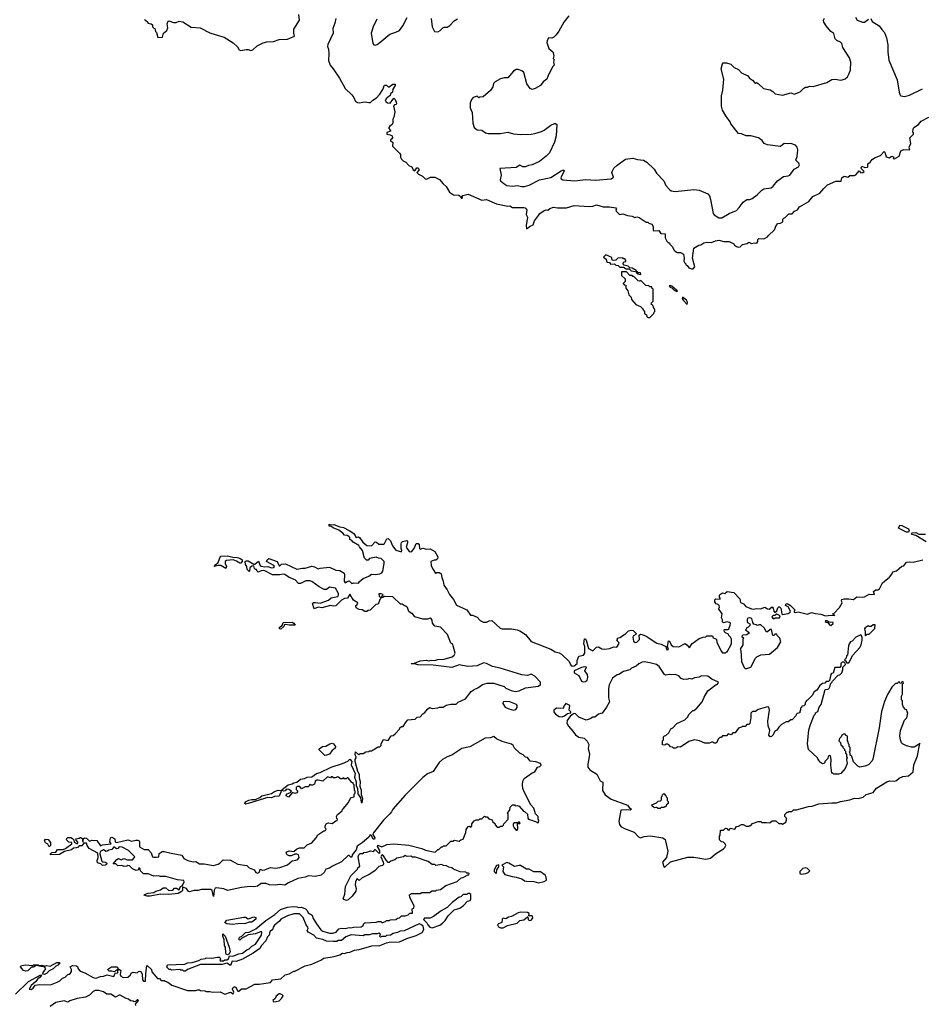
# Model space of a CAD drawing. Extents: x 2528705 to 2678277, y 911730 to 1023331.
# Tile 128 of 241: x 2576459 to 2586122, y 994913 to 1005461. Entities that reach past the tile are written whole.
import ezdxf

# ---------------------------------------------------------------- set-up
doc = ezdxf.new("R2010")
doc.units = 0

msp = doc.modelspace()

# ---------------------------------------------------------------- linework, layer by layer
at = {"layer": '0CON20XD'}
for points in [[(2577795, 1005462), (2577807, 1005457), (2577830, 1005435), (2577830, 1005425), (2577867, 1005417), (2577880, 1005405), (2577880, 1005385), (2577895, 1005370), (2577907, 1005367), (2577912, 1005335), (2577922, 1005322), (2577938, 1005268), (2577988, 1005272), (2577997, 1005315), (2578034, 1005346), (2578043, 1005375), (2578036, 1005415), (2578048, 1005445), (2578055, 1005450), (2578105, 1005432), (2578135, 1005432), (2578167, 1005443), (2578205, 1005438), (2578295, 1005379), (2578392, 1005372), (2578495, 1005318), (2578599, 1005289), (2578648, 1005275), (2578745, 1005211), (2578790, 1005170), (2578808, 1005138), (2578825, 1005130), (2578885, 1005141), (2578905, 1005141), (2578935, 1005130), (2578955, 1005139), (2579000, 1005180), (2579065, 1005212), (2579105, 1005224), (2579175, 1005228), (2579235, 1005248), (2579325, 1005251), (2579400, 1005285), (2579394, 1005315), (2579395, 1005360), (2579453, 1005455), (2579447, 1005515)], [(2579842, 1005475), (2579834, 1005425), (2579811, 1005365), (2579814, 1005315), (2579757, 1005195), (2579753, 1005175), (2579764, 1005145), (2579769, 1005095), (2579764, 1005024), (2579782, 1004972), (2579815, 1004933), (2579881, 1004835), (2579945, 1004724), (2580014, 1004654), (2580036, 1004626), (2580053, 1004585), (2580075, 1004573), (2580095, 1004570), (2580155, 1004582), (2580195, 1004573), (2580215, 1004574), (2580240, 1004600), (2580279, 1004625), (2580316, 1004664), (2580348, 1004712), (2580365, 1004760), (2580385, 1004760), (2580403, 1004743), (2580413, 1004743), (2580455, 1004770), (2580480, 1004770), (2580480, 1004755), (2580452, 1004715), (2580450, 1004685), (2580430, 1004665), (2580425, 1004650), (2580407, 1004633), (2580395, 1004632), (2580373, 1004603), (2580378, 1004585), (2580395, 1004570), (2580425, 1004568), (2580465, 1004620), (2580477, 1004607), (2580492, 1004565), (2580488, 1004552), (2580473, 1004547), (2580462, 1004535), (2580476, 1004475), (2580466, 1004415), (2580452, 1004395), (2580453, 1004355), (2580445, 1004338), (2580421, 1004319), (2580412, 1004305), (2580412, 1004295), (2580430, 1004275), (2580430, 1004265), (2580388, 1004252), (2580390, 1004235), (2580425, 1004228), (2580447, 1004215), (2580450, 1004195), (2580442, 1004185)], [(2580283, 1005465), (2580244, 1005385), (2580220, 1005315), (2580240, 1005205), (2580251, 1005191), (2580265, 1005188), (2580285, 1005195), (2580314, 1005215), (2580423, 1005307), (2580485, 1005326), (2580525, 1005346), (2580561, 1005395), (2580606, 1005485)], [(2580864, 1005475), (2580874, 1005384), (2580900, 1005335), (2580935, 1005332), (2580960, 1005345), (2580990, 1005375), (2581005, 1005382), (2581035, 1005382), (2581063, 1005397), (2581110, 1005449), (2581145, 1005469)], [(2582338, 1005502), (2582286, 1005435), (2582232, 1005338), (2582202, 1005298), (2582176, 1005274), (2582155, 1005262), (2582120, 1005265), (2582107, 1005235), (2582104, 1005215), (2582123, 1005153), (2582165, 1005118), (2582170, 1005105), (2582178, 1005075), (2582170, 1005045), (2582180, 1005035), (2582173, 1005005), (2582180, 1004975), (2582162, 1004955), (2582136, 1004894), (2582125, 1004882), (2582102, 1004825), (2582064, 1004796), (2582034, 1004756), (2581978, 1004722), (2581945, 1004713), (2581925, 1004722), (2581890, 1004775), (2581856, 1004896), (2581835, 1004912), (2581795, 1004928), (2581775, 1004928), (2581745, 1004909), (2581685, 1004838), (2581645, 1004838), (2581605, 1004826), (2581549, 1004795), (2581533, 1004777), (2581525, 1004740), (2581499, 1004701), (2581420, 1004635), (2581385, 1004630), (2581375, 1004622), (2581355, 1004640), (2581315, 1004628), (2581297, 1004605), (2581281, 1004565), (2581280, 1004515), (2581303, 1004465), (2581312, 1004352), (2581326, 1004306), (2581355, 1004282), (2581405, 1004278), (2581445, 1004250), (2581475, 1004243), (2581605, 1004242), (2581684, 1004254), (2581745, 1004237), (2581825, 1004231), (2581935, 1004234), (2581975, 1004240), (2582045, 1004262), (2582075, 1004278), (2582145, 1004330), (2582185, 1004348), (2582195, 1004350), (2582208, 1004338), (2582202, 1004215), (2582185, 1004150), (2582132, 1004035), (2582095, 1003998), (2582025, 1003943), (2581944, 1003906), (2581905, 1003899), (2581875, 1003884), (2581845, 1003884), (2581815, 1003903), (2581775, 1003878), (2581598, 1003865), (2581612, 1003795), (2581602, 1003745), (2581606, 1003735), (2581641, 1003705), (2581675, 1003685), (2581735, 1003679), (2581784, 1003686), (2581835, 1003674), (2581865, 1003675), (2581915, 1003688), (2582025, 1003746), (2582145, 1003770), (2582255, 1003843), (2582275, 1003850), (2582287, 1003847), (2582286, 1003835), (2582254, 1003765), (2582256, 1003755), (2582275, 1003745), (2582404, 1003736), (2582515, 1003748), (2582625, 1003741), (2582793, 1003755), (2582816, 1003775), (2582799, 1003825), (2582801, 1003835), (2582821, 1003869), (2582856, 1003904), (2582945, 1003966), (2583025, 1003978), (2583075, 1003962), (2583136, 1003956), (2583173, 1003933), (2583250, 1003860), (2583276, 1003816), (2583354, 1003734), (2583378, 1003685), (2583415, 1003642), (2583435, 1003629), (2583475, 1003619), (2583675, 1003640), (2583735, 1003636), (2583828, 1003595), (2583843, 1003575), (2583854, 1003535), (2583884, 1003385), (2583895, 1003371), (2583945, 1003338), (2583975, 1003338), (2584055, 1003385), (2584133, 1003415), (2584163, 1003447), (2584205, 1003507), (2584245, 1003536), (2584275, 1003534), (2584302, 1003545), (2584355, 1003584), (2584405, 1003636), (2584427, 1003647), (2584505, 1003661), (2584525, 1003677), (2584571, 1003735), (2584635, 1003781), (2584685, 1003787), (2584705, 1003796), (2584751, 1003859), (2584797, 1003885), (2584808, 1003905), (2584802, 1003925), (2584770, 1003955), (2584783, 1003995), (2584791, 1004065), (2584783, 1004095), (2584765, 1004116), (2584715, 1004136), (2584675, 1004129), (2584645, 1004133), (2584605, 1004103), (2584465, 1004119), (2584428, 1004135), (2584408, 1004165), (2584370, 1004195), (2584286, 1004216), (2584237, 1004217), (2584185, 1004238), (2584155, 1004242), (2584072, 1004345), (2584065, 1004368), (2584020, 1004430), (2583983, 1004493), (2583971, 1004535), (2583971, 1004595), (2583974, 1004645), (2583988, 1004705), (2583997, 1004825), (2583969, 1004935), (2583982, 1004988), (2583992, 1004998), (2584025, 1005000), (2584072, 1004985), (2584110, 1004950), (2584155, 1004926), (2584185, 1004891), (2584255, 1004860), (2584274, 1004834), (2584303, 1004813), (2584325, 1004788), (2584335, 1004782), (2584347, 1004787), (2584366, 1004776), (2584422, 1004722), (2584495, 1004708), (2584523, 1004693), (2584548, 1004668), (2584625, 1004651), (2584715, 1004678), (2584755, 1004663), (2584770, 1004670), (2584815, 1004688), (2584855, 1004728), (2584873, 1004737), (2584892, 1004738), (2584915, 1004750), (2584955, 1004744), (2585101, 1004789), (2585155, 1004821), (2585194, 1004824), (2585245, 1004813), (2585265, 1004816), (2585295, 1004828), (2585320, 1004850), (2585341, 1004885), (2585355, 1004925), (2585358, 1005005), (2585343, 1005053), (2585273, 1005163), (2585261, 1005205), (2585245, 1005219), (2585206, 1005236), (2585190, 1005255), (2585175, 1005312), (2585143, 1005335), (2585094, 1005395), (2585069, 1005435), (2585066, 1005455), (2585074, 1005476)], [(2585407, 1005487), (2585426, 1005455), (2585484, 1005434), (2585505, 1005434), (2585545, 1005466)], [(2585572, 1005472), (2585585, 1005440), (2585660, 1005395), (2585688, 1005355), (2585718, 1005325), (2585740, 1005265), (2585753, 1005193), (2585753, 1005115), (2585765, 1005028), (2585853, 1004815), (2585876, 1004685), (2585885, 1004652), (2585892, 1004645), (2585935, 1004639), (2585987, 1004653), (2586125, 1004721)], [(2580442, 1004185), (2580430, 1004175), (2580430, 1004165), (2580452, 1004145), (2580450, 1004105), (2580525, 1004032), (2580537, 1004015), (2580537, 1003987), (2580545, 1003968), (2580565, 1003948), (2580593, 1003933), (2580625, 1003900), (2580656, 1003886), (2580671, 1003851), (2580688, 1003842), (2580710, 1003875), (2580725, 1003872), (2580736, 1003854), (2580710, 1003825), (2580730, 1003805), (2580770, 1003785), (2580800, 1003755), (2580815, 1003753), (2580858, 1003772), (2580905, 1003773), (2580955, 1003748), (2580991, 1003701), (2581025, 1003672), (2581062, 1003612), (2581103, 1003583), (2581162, 1003582), (2581178, 1003568), (2581185, 1003550), (2581195, 1003550), (2581200, 1003555), (2581190, 1003565), (2581203, 1003577), (2581262, 1003592), (2581405, 1003528), (2581455, 1003536), (2581565, 1003487), (2581685, 1003463), (2581705, 1003466), (2581735, 1003450), (2581855, 1003450), (2581870, 1003445), (2581887, 1003425), (2581882, 1003375), (2581894, 1003344), (2581880, 1003255), (2581885, 1003220), (2581925, 1003248), (2581958, 1003262), (2581971, 1003305), (2582013, 1003363), (2582027, 1003385), (2582073, 1003417), (2582095, 1003423), (2582115, 1003420), (2582135, 1003437), (2582175, 1003454), (2582215, 1003446), (2582314, 1003444), (2582395, 1003469), (2582555, 1003459), (2582595, 1003463), (2582635, 1003479), (2582706, 1003456), (2582774, 1003456), (2582840, 1003445), (2582850, 1003435), (2582842, 1003425), (2582845, 1003410), (2582880, 1003375), (2582915, 1003380), (2582965, 1003362), (2583016, 1003356), (2583045, 1003340), (2583065, 1003350), (2583092, 1003342), (2583165, 1003290), (2583185, 1003290), (2583195, 1003280), (2583225, 1003270), (2583240, 1003245), (2583240, 1003205), (2583245, 1003200), (2583302, 1003202), (2583322, 1003172), (2583368, 1003168), (2583370, 1003125), (2583387, 1003087), (2583405, 1003070), (2583415, 1003070), (2583420, 1003055), (2583449, 1003029), (2583462, 1002995), (2583474, 1002984), (2583498, 1002968), (2583535, 1002968), (2583565, 1002950), (2583572, 1002905), (2583568, 1002875), (2583575, 1002860), (2583590, 1002845), (2583590, 1002835), (2583606, 1002826), (2583624, 1002804), (2583655, 1002790), (2583668, 1002792), (2583687, 1002813), (2583662, 1002905), (2583678, 1003012), (2583730, 1003045), (2583751, 1003049), (2583782, 1003072), (2583815, 1003077), (2583865, 1003074), (2583908, 1003092), (2583945, 1003099), (2583996, 1003086), (2584056, 1003086), (2584105, 1003058), (2584112, 1003045), (2584135, 1003030), (2584155, 1003023), (2584174, 1003026), (2584199, 1003051), (2584247, 1003063), (2584265, 1003077), (2584295, 1003062), (2584325, 1003070), (2584350, 1003065), (2584362, 1003085), (2584363, 1003105), (2584372, 1003115), (2584425, 1003112), (2584466, 1003134), (2584475, 1003150), (2584539, 1003211), (2584558, 1003255), (2584574, 1003276), (2584605, 1003280), (2584630, 1003295), (2584630, 1003325), (2584640, 1003335), (2584655, 1003340), (2584695, 1003380), (2584728, 1003382), (2584755, 1003408), (2584788, 1003425), (2584808, 1003455), (2584906, 1003514), (2584952, 1003565), (2585026, 1003604), (2585067, 1003653), (2585109, 1003691), (2585195, 1003730), (2585255, 1003730), (2585260, 1003765), (2585285, 1003783), (2585325, 1003772), (2585348, 1003792), (2585395, 1003792), (2585412, 1003798), (2585445, 1003840), (2585465, 1003820), (2585487, 1003823), (2585500, 1003835), (2585472, 1003862), (2585468, 1003875), (2585475, 1003890), (2585508, 1003878), (2585535, 1003880), (2585540, 1003885), (2585540, 1003915), (2585566, 1003934), (2585587, 1003963), (2585609, 1003981), (2585675, 1004007), (2585715, 1004048), (2585722, 1004042), (2585735, 1003990), (2585769, 1003981), (2585795, 1004000), (2585818, 1003988), (2585810, 1003975), (2585825, 1003970), (2585875, 1004000), (2585892, 1004055), (2585899, 1004061), (2585925, 1004069), (2585990, 1004065), (2585983, 1004095), (2585998, 1004135), (2585988, 1004195), (2586030, 1004235), (2586028, 1004248), (2586020, 1004255), (2586025, 1004290), (2586033, 1004305), (2586081, 1004339), (2586112, 1004375), (2586192, 1004415)], [(2583105, 1002730), (2583110, 1002735), (2583105, 1002750), (2583085, 1002750), (2583060, 1002775), (2583015, 1002798), (2582992, 1002802), (2582972, 1002822), (2582932, 1002832), (2582920, 1002845), (2582920, 1002855), (2582932, 1002868), (2582948, 1002872), (2582950, 1002885), (2582938, 1002898), (2582925, 1002900), (2582915, 1002910), (2582863, 1002907), (2582840, 1002885), (2582815, 1002880), (2582802, 1002885), (2582798, 1002908), (2582790, 1002915), (2582735, 1002940), (2582710, 1002915), (2582737, 1002897), (2582742, 1002872), (2582752, 1002862), (2582775, 1002860), (2582785, 1002840), (2582827, 1002847), (2582842, 1002832), (2582867, 1002827), (2582885, 1002810), (2582925, 1002810), (2582953, 1002793), (2582985, 1002790), (2583005, 1002770), (2583052, 1002762), (2583075, 1002740), (2583105, 1002730)], [(2583205, 1002270), (2583248, 1002312), (2583252, 1002328), (2583260, 1002335), (2583258, 1002358), (2583252, 1002362), (2583238, 1002398), (2583220, 1002415), (2583222, 1002428), (2583240, 1002445), (2583240, 1002575), (2583232, 1002582), (2583228, 1002598), (2583205, 1002600), (2583195, 1002610), (2583162, 1002612), (2583108, 1002668), (2583095, 1002660), (2583082, 1002662), (2583035, 1002710), (2583025, 1002710), (2583015, 1002720), (2582992, 1002722), (2582955, 1002760), (2582902, 1002758), (2582902, 1002722), (2582940, 1002685), (2582940, 1002655), (2582920, 1002635), (2582932, 1002622), (2582948, 1002618), (2582950, 1002585), (2582970, 1002555), (2582980, 1002515), (2583007, 1002487), (2583010, 1002465), (2583055, 1002410), (2583105, 1002390), (2583130, 1002365), (2583130, 1002355), (2583150, 1002335), (2583150, 1002315), (2583168, 1002298), (2583172, 1002282), (2583185, 1002270), (2583205, 1002270)], [(2583495, 1002550), (2583500, 1002555), (2583492, 1002565), (2583440, 1002605), (2583425, 1002612), (2583412, 1002608), (2583422, 1002595), (2583440, 1002590), (2583465, 1002562), (2583495, 1002550)], [(2583605, 1002410), (2583610, 1002435), (2583598, 1002455), (2583555, 1002490), (2583553, 1002475), (2583563, 1002455), (2583605, 1002410)], [(2579045, 999607), (2579085, 999598), (2579115, 999602), (2579155, 999588), (2579179, 999591), (2579188, 999605), (2579180, 999615), (2579102, 999655), (2579109, 999675), (2579125, 999689), (2579215, 999657), (2579235, 999610), (2579245, 999610), (2579263, 999627), (2579305, 999633), (2579425, 999576), (2579485, 999587), (2579516, 999584), (2579585, 999606), (2579615, 999599), (2579655, 999579), (2579674, 999586), (2579775, 999596), (2579844, 999564), (2579885, 999561), (2579932, 999532), (2579938, 999515), (2579932, 999445), (2579945, 999430), (2579965, 999443), (2579985, 999448), (2580015, 999422), (2580035, 999428), (2580085, 999423), (2580097, 999443), (2580136, 999474), (2580195, 999498), (2580225, 999520), (2580264, 999516), (2580315, 999524), (2580335, 999537), (2580346, 999555), (2580362, 999635), (2580362, 999655), (2580328, 999688), (2580301, 999691), (2580275, 999703), (2580205, 999690), (2580188, 999672), (2580172, 999672), (2580152, 999692), (2580128, 999775), (2580098, 999815), (2580088, 999828), (2580028, 999865), (2580015, 999882), (2579995, 999892), (2579992, 999915), (2579982, 999925), (2579966, 999936), (2579935, 999938), (2579920, 999960), (2579875, 999993), (2579815, 1000017), (2579795, 1000032), (2579772, 1000035), (2579772, 1000058), (2579785, 1000050), (2579823, 1000053), (2579885, 1000028), (2579925, 1000022), (2579985, 999990), (2580036, 999956), (2580060, 999915), (2580085, 999920), (2580100, 999910), (2580132, 999865), (2580175, 999827), (2580227, 999823), (2580265, 999868), (2580280, 999865), (2580305, 999843), (2580355, 999842), (2580365, 999850), (2580391, 999899), (2580402, 999902), (2580429, 999879), (2580450, 999825), (2580487, 999777), (2580545, 999760), (2580550, 999775), (2580542, 999795), (2580542, 999845), (2580548, 999862), (2580558, 999872), (2580602, 999882), (2580612, 999872), (2580612, 999855), (2580595, 999810), (2580630, 999765), (2580655, 999760), (2580682, 999795), (2580705, 999850), (2580725, 999850), (2580737, 999837), (2580738, 999795), (2580745, 999788), (2580775, 999800), (2580815, 999790), (2580854, 999794), (2580902, 999765), (2580934, 999705), (2580933, 999685), (2580915, 999670), (2580895, 999670), (2580860, 999655), (2580863, 999613), (2580883, 999573), (2580898, 999558), (2580900, 999545), (2580915, 999530), (2580922, 999538), (2580955, 999538), (2580972, 999525), (2580978, 999485), (2580993, 999447), (2580998, 999405), (2581037, 999355), (2581062, 999302), (2581105, 999248), (2581135, 999188), (2581245, 999139), (2581285, 999082), (2581305, 999082), (2581355, 999062), (2581390, 999025), (2581425, 999008), (2581455, 999008), (2581485, 999020), (2581515, 999023), (2581602, 998942), (2581620, 998935), (2581725, 998934), (2581785, 998926), (2581813, 998915), (2581875, 998876), (2581935, 998799), (2582145, 998719), (2582190, 998690), (2582235, 998679), (2582260, 998665), (2582343, 998585), (2582359, 998545), (2582375, 998537), (2582395, 998540), (2582426, 998565), (2582426, 998595), (2582445, 998642), (2582496, 998654), (2582508, 998675), (2582508, 998745), (2582499, 998775), (2582505, 998828), (2582515, 998830), (2582524, 998815), (2582549, 998725), (2582595, 998700), (2582635, 998740), (2582655, 998741), (2582693, 998723), (2582725, 998719), (2582776, 998724), (2582815, 998742), (2582852, 998738), (2582877, 998777), (2582875, 998790), (2582850, 998815), (2582858, 998822), (2582860, 998835), (2582885, 998842), (2582945, 998882), (2582978, 998915), (2583005, 998923), (2583026, 998916), (2583060, 998885), (2583056, 998874), (2583031, 998859), (2583023, 998845), (2583032, 998805), (2583048, 998788), (2583065, 998792), (2583095, 998822), (2583091, 998869), (2583105, 998878), (2583124, 998876), (2583165, 998857), (2583281, 998781), (2583325, 998770), (2583376, 998746), (2583382, 998715), (2583395, 998709), (2583404, 998715), (2583393, 998745), (2583405, 998808), (2583415, 998804), (2583435, 998763), (2583455, 998747), (2583515, 998743), (2583585, 998778), (2583605, 998762), (2583622, 998738), (2583625, 998732), (2583635, 998738), (2583654, 998776), (2583735, 998832), (2583775, 998848), (2583805, 998850), (2583815, 998860), (2583875, 998860), (2583885, 998840), (2583920, 998825), (2583923, 998793), (2583968, 998695), (2583985, 998678), (2584015, 998680), (2584025, 998690), (2584035, 998690), (2584080, 998775), (2584080, 998825), (2584068, 998848), (2584050, 998865), (2584048, 998878), (2584015, 998892), (2584004, 998904), (2584000, 998925), (2584005, 998930), (2584042, 998928), (2584050, 998935), (2584066, 998974), (2584068, 998995), (2584060, 999005), (2584035, 999012), (2583995, 999000), (2583982, 999012), (2583982, 999032), (2583972, 999055), (2583980, 999095), (2583942, 999155), (2583950, 999165), (2583947, 999187), (2583937, 999197), (2583915, 999202), (2583900, 999225), (2583900, 999245), (2583913, 999257), (2583958, 999252), (2583960, 999265), (2583953, 999273), (2583950, 999295), (2583962, 999308), (2583985, 999320), (2584007, 999313), (2584035, 999337), (2584105, 999323), (2584168, 999258), (2584177, 999217), (2584208, 999205), (2584232, 999175), (2584295, 999149), (2584315, 999146), (2584345, 999153), (2584391, 999149), (2584435, 999167), (2584465, 999148), (2584483, 999147), (2584515, 999170), (2584527, 999157), (2584532, 999125), (2584545, 999110), (2584565, 999130), (2584575, 999160), (2584585, 999170), (2584595, 999170), (2584608, 999158), (2584612, 999138), (2584617, 999097), (2584625, 999089), (2584685, 999098), (2584708, 999115), (2584711, 999125), (2584685, 999170), (2584658, 999185), (2584661, 999199), (2584675, 999207), (2584710, 999185), (2584742, 999155), (2584760, 999135), (2584750, 999125), (2584750, 999115), (2584765, 999110), (2584795, 999118), (2584895, 999094), (2584935, 999110), (2584975, 999098), (2585035, 999091), (2585085, 999075), (2585145, 999083), (2585181, 999080), (2585185, 999073), (2585181, 999080), (2585175, 999090), (2585160, 999095), (2585175, 999100), (2585236, 999164), (2585263, 999215), (2585258, 999235), (2585261, 999249), (2585285, 999257), (2585335, 999258), (2585385, 999250), (2585422, 999278), (2585485, 999273), (2585505, 999278), (2585555, 999308), (2585610, 999305), (2585600, 999335), (2585625, 999352), (2585645, 999352), (2585666, 999364), (2585695, 999428), (2585772, 999488), (2585798, 999522), (2585808, 999545), (2585845, 999558), (2585905, 999608), (2585925, 999612), (2585952, 999648), (2585985, 999654), (2586025, 999648), (2586127, 999673)], [(2585975, 999971), (2585955, 999971), (2585868, 1000015), (2585883, 1000045), (2585905, 1000043), (2585974, 1000005), (2585982, 999985), (2585975, 999971)], [(2586165, 999869), (2586055, 999935), (2586013, 999945), (2586006, 999955), (2586015, 999964), (2586055, 999968), (2586085, 999951), (2586155, 999951)], [(2577852, 996305), (2577835, 996312), (2577785, 996310), (2577765, 996328), (2577752, 996345), (2577750, 996365), (2577735, 996380), (2577730, 996355), (2577705, 996347), (2577666, 996366), (2577635, 996398), (2577615, 996400), (2577607, 996393), (2577578, 996388), (2577552, 996402), (2577508, 996398), (2577487, 996417), (2577460, 996420), (2577498, 996465), (2577515, 996476), (2577545, 996460), (2577575, 996474), (2577612, 996462), (2577665, 996462), (2577688, 996485), (2577690, 996495), (2577682, 996505), (2577625, 996562), (2577555, 996597), (2577525, 996600), (2577508, 996582), (2577495, 996580), (2577465, 996600), (2577445, 996572), (2577414, 996566), (2577395, 996554), (2577385, 996552), (2577355, 996569), (2577326, 996555), (2577319, 996545), (2577317, 996525), (2577338, 996448), (2577348, 996438), (2577376, 996436), (2577390, 996425), (2577388, 996412), (2577373, 996403), (2577345, 996402), (2577328, 996418), (2577290, 996430), (2577288, 996455), (2577300, 996485), (2577294, 996534), (2577204, 996584), (2577182, 996615), (2577175, 996640), (2577145, 996640), (2577125, 996612), (2577095, 996610), (2577085, 996598), (2577065, 996590), (2577033, 996587), (2577012, 996568), (2576938, 996552), (2576885, 996518), (2576790, 996515), (2576788, 996525), (2576802, 996538), (2576845, 996542), (2576865, 996570), (2576925, 996572), (2576949, 996581), (2577018, 996632), (2577018, 996648), (2576985, 996650), (2576960, 996675), (2576962, 996688), (2576975, 996700), (2577005, 996700), (2577025, 996690), (2577040, 996675), (2577042, 996652), (2577075, 996632), (2577086, 996646), (2577062, 996672), (2577060, 996685), (2577097, 996693), (2577105, 996700), (2577115, 996700), (2577128, 996688), (2577135, 996650), (2577140, 996655), (2577140, 996685), (2577153, 996697), (2577175, 996692), (2577205, 996660), (2577235, 996672), (2577285, 996668), (2577325, 996610), (2577347, 996623), (2577438, 996632), (2577422, 996655), (2577432, 996695), (2577445, 996703), (2577477, 996685), (2577480, 996655), (2577495, 996648), (2577615, 996674), (2577655, 996660), (2577703, 996673), (2577725, 996672), (2577738, 996665), (2577740, 996655), (2577742, 996602), (2577793, 996573), (2577835, 996570), (2577868, 996535), (2577880, 996495), (2577895, 996490), (2577925, 996488), (2577947, 996493), (2577952, 996528), (2577985, 996550), (2578005, 996552), (2578081, 996531), (2578195, 996510), (2578217, 996477), (2578260, 996455), (2578315, 996438), (2578345, 996442), (2578385, 996420), (2578435, 996419), (2578535, 996401), (2578585, 996413), (2578605, 996428), (2578638, 996462), (2578715, 996458), (2578793, 996413), (2578891, 996401), (2578916, 996376), (2578968, 996355), (2578988, 996325), (2579005, 996318), (2579025, 996330), (2579035, 996360), (2579055, 996352), (2579083, 996353), (2579145, 996379), (2579195, 996371), (2579245, 996379), (2579325, 996408), (2579375, 996450), (2579415, 996456), (2579435, 996466), (2579451, 996485), (2579443, 996513), (2579425, 996522), (2579405, 996522), (2579366, 996504), (2579344, 996504), (2579322, 996515), (2579312, 996535), (2579318, 996545), (2579345, 996557), (2579395, 996550), (2579423, 996577), (2579455, 996590), (2579505, 996590), (2579535, 996620), (2579586, 996644), (2579632, 996695), (2579652, 996728), (2579715, 996770), (2579725, 996770), (2579740, 996785), (2579738, 996798), (2579730, 996805), (2579730, 996825), (2579745, 996850), (2579765, 996858), (2579805, 996852), (2579845, 996880), (2579858, 996882), (2579860, 996895), (2579853, 996903), (2579850, 996925), (2579862, 996945), (2579910, 996985), (2579910, 996995), (2579921, 997009), (2579980, 997075), (2579992, 997108), (2580012, 997128), (2580040, 997135), (2580040, 997165), (2580050, 997175), (2580050, 997195), (2580042, 997205), (2580040, 997265), (2580030, 997275), (2580030, 997285), (2580015, 997290), (2579975, 997340), (2579965, 997340), (2579955, 997330), (2579935, 997330), (2579922, 997338), (2579915, 997330), (2579895, 997330), (2579865, 997350), (2579835, 997338), (2579818, 997338), (2579805, 997350), (2579795, 997350), (2579785, 997340), (2579755, 997350), (2579705, 997302), (2579656, 997316), (2579640, 997315), (2579622, 997305), (2579615, 997273), (2579595, 997260), (2579575, 997260), (2579565, 997270), (2579558, 997252), (2579547, 997243), (2579515, 997242), (2579475, 997220), (2579458, 997248), (2579430, 997245), (2579420, 997235), (2579420, 997215), (2579438, 997195), (2579425, 997178), (2579405, 997173), (2579378, 997182), (2579335, 997134), (2579310, 997145), (2579310, 997155), (2579321, 997169), (2579358, 997182), (2579370, 997195), (2579340, 997215), (2579315, 997218), (2579301, 997199), (2579285, 997197), (2579270, 997205), (2579268, 997215), (2579334, 997266), (2579375, 997274), (2579394, 997286), (2579427, 997293), (2579465, 997326), (2579508, 997332), (2579535, 997348), (2579585, 997349), (2579635, 997386), (2579675, 997396), (2579795, 997454), (2579916, 997494), (2579971, 997519), (2579995, 997538), (2580016, 997515), (2580008, 997478), (2580050, 997385), (2580042, 997345), (2580060, 997295), (2580060, 997255), (2580077, 997227), (2580078, 997168), (2580107, 997127), (2580115, 997080), (2580125, 997070), (2580132, 997115), (2580117, 997157), (2580118, 997205), (2580103, 997247), (2580108, 997295), (2580098, 997335), (2580098, 997375), (2580078, 997408), (2580051, 997515), (2580052, 997535), (2580062, 997555), (2580062, 997565), (2580049, 997585), (2580055, 997618), (2580085, 997590), (2580095, 997590), (2580105, 997600), (2580135, 997600), (2580163, 997617), (2580197, 997623), (2580205, 997630), (2580225, 997630), (2580295, 997670), (2580315, 997670), (2580330, 997685), (2580330, 997705), (2580355, 997750), (2580405, 997740), (2580435, 997790), (2580457, 997793), (2580478, 997812), (2580525, 997860), (2580530, 997875), (2580545, 997890), (2580565, 997890), (2580595, 997940), (2580615, 997960), (2580692, 997968), (2580715, 997988), (2580745, 997992), (2580774, 998026), (2580795, 998040), (2580824, 998076), (2580848, 998092), (2580875, 998082), (2580935, 998088), (2580955, 998098), (2580992, 998098), (2581025, 998118), (2581075, 998130), (2581132, 998128), (2581155, 998150), (2581230, 998185), (2581292, 998265), (2581325, 998287), (2581365, 998302), (2581415, 998338), (2581465, 998352), (2581535, 998353), (2581590, 998335), (2581645, 998317), (2581665, 998300), (2581722, 998275), (2581765, 998264), (2581805, 998271), (2581875, 998302), (2582015, 998320), (2582035, 998340), (2582033, 998365), (2581975, 998427), (2581935, 998451), (2581895, 998437), (2581835, 998444), (2581604, 998515), (2581521, 998531), (2581457, 998565), (2581425, 998570), (2581355, 998538), (2581255, 998532), (2581165, 998550), (2581085, 998522), (2580885, 998548), (2580725, 998549), (2580685, 998562), (2580655, 998560), (2580650, 998565), (2580685, 998568), (2580745, 998592), (2580815, 998599), (2580835, 998591), (2580865, 998600), (2580905, 998596), (2580935, 998607), (2581005, 998609), (2581088, 998635), (2581112, 998655), (2581122, 998675), (2581101, 998755), (2581095, 998768), (2581073, 998783), (2581038, 998875), (2580965, 998953), (2580903, 998965), (2580880, 998995), (2580875, 999030), (2580865, 999046), (2580855, 999049), (2580825, 999038), (2580775, 999038), (2580690, 999065), (2580665, 999100), (2580655, 999100), (2580625, 999120), (2580610, 999165), (2580595, 999180), (2580585, 999180), (2580555, 999200), (2580535, 999200), (2580455, 999280), (2580365, 999282), (2580345, 999270), (2580330, 999270), (2580348, 999292), (2580350, 999305), (2580325, 999312), (2580305, 999310), (2580308, 999285), (2580330, 999265), (2580315, 999250), (2580295, 999200), (2580273, 999197), (2580210, 999135), (2580188, 999132), (2580175, 999120), (2580155, 999120), (2580125, 999140), (2580095, 999142), (2580061, 999161), (2580058, 999185), (2580073, 999197), (2580080, 999215), (2580031, 999241), (2579995, 999307), (2579968, 999265), (2579935, 999259), (2579905, 999244), (2579845, 999182), (2579815, 999180), (2579786, 999184), (2579695, 999160), (2579655, 999166), (2579611, 999151), (2579592, 999208), (2579604, 999216), (2579625, 999218), (2579675, 999210), (2579765, 999243), (2579795, 999267), (2579865, 999282), (2579873, 999295), (2579871, 999315), (2579841, 999371), (2579775, 999382), (2579745, 999358), (2579718, 999358), (2579665, 999387), (2579585, 999444), (2579565, 999451), (2579521, 999449), (2579465, 999422), (2579445, 999422), (2579409, 999459), (2579344, 999484), (2579296, 999516), (2579275, 999520), (2579245, 999513), (2579165, 999514), (2579085, 999558), (2579065, 999560), (2579043, 999557), (2579012, 999542), (2579002, 999552), (2578995, 999570), (2578985, 999570), (2578972, 999582), (2578965, 999610), (2578943, 999607), (2578922, 999588), (2578920, 999555), (2578915, 999550), (2578895, 999570), (2578890, 999605), (2578878, 999625), (2578872, 999655), (2578885, 999663), (2578905, 999663), (2578965, 999630), (2578975, 999630), (2579015, 999660), (2579032, 999615), (2579045, 999607)], [(2578665, 999582), (2578613, 999613), (2578585, 999613), (2578542, 999602), (2578558, 999625), (2578583, 999645), (2578610, 999715), (2578685, 999716), (2578742, 999702), (2578788, 999698), (2578815, 999692), (2578840, 999675), (2578842, 999655), (2578825, 999638), (2578815, 999638), (2578781, 999661), (2578745, 999673), (2578673, 999667), (2578660, 999655), (2578660, 999635), (2578672, 999605), (2578665, 999582)], [(2584225, 998510), (2584245, 998512), (2584286, 998524), (2584335, 998620), (2584350, 998635), (2584395, 998658), (2584486, 998664), (2584572, 998735), (2584608, 998795), (2584597, 998837), (2584570, 998865), (2584565, 998880), (2584545, 998878), (2584536, 998864), (2584522, 998865), (2584508, 998928), (2584492, 998928), (2584465, 998903), (2584450, 998905), (2584433, 998943), (2584395, 998980), (2584375, 998980), (2584355, 998970), (2584345, 998980), (2584320, 998985), (2584308, 999005), (2584298, 999045), (2584275, 999053), (2584255, 999050), (2584248, 999035), (2584248, 999015), (2584252, 999002), (2584275, 998990), (2584278, 998975), (2584255, 998950), (2584242, 998948), (2584240, 998935), (2584230, 998925), (2584268, 998895), (2584263, 998885), (2584245, 998873), (2584202, 998868), (2584192, 998858), (2584192, 998852), (2584210, 998835), (2584200, 998825), (2584200, 998765), (2584172, 998718), (2584180, 998705), (2584188, 998585), (2584215, 998520), (2584225, 998510)], [(2584535, 999043), (2584548, 999052), (2584595, 999053), (2584602, 999075), (2584565, 999092), (2584545, 999080), (2584525, 999078), (2584513, 999065), (2584518, 999055), (2584535, 999043)], [(2585145, 998973), (2585168, 998992), (2585168, 999005), (2585128, 999008), (2585105, 999020), (2585085, 999020), (2585082, 999015), (2585095, 999008), (2585108, 999008), (2585132, 998975), (2585145, 998973)], [(2579255, 998933), (2579240, 998935), (2579240, 998955), (2579268, 998972), (2579278, 999002), (2579375, 999006), (2579392, 998995), (2579408, 998975), (2579345, 998974), (2579305, 998982), (2579292, 998978), (2579285, 998960), (2579255, 998933)], [(2585515, 998860), (2585532, 998878), (2585555, 998880), (2585615, 998940), (2585618, 998978), (2585595, 998980), (2585575, 998960), (2585555, 998960), (2585543, 998967), (2585512, 998948), (2585502, 998935), (2585510, 998905), (2585510, 998865), (2585515, 998860)], [(2585335, 998570), (2585380, 998655), (2585453, 998737), (2585468, 998765), (2585480, 998815), (2585480, 998845), (2585465, 998870), (2585410, 998845), (2585370, 998805), (2585354, 998796), (2585340, 998775), (2585332, 998755), (2585320, 998655), (2585310, 998645), (2585308, 998622), (2585290, 998605), (2585308, 998588), (2585312, 998572), (2585335, 998570)], [(2583365, 996384), (2583425, 996440), (2583612, 996488), (2583675, 996489), (2583805, 996468), (2583855, 996480), (2583908, 996525), (2583995, 996578), (2584008, 996592), (2584018, 996615), (2584012, 996632), (2583995, 996650), (2583973, 996653), (2583950, 996675), (2583950, 996715), (2583960, 996725), (2583962, 996778), (2583995, 996780), (2584015, 996800), (2584028, 996798), (2584045, 996780), (2584058, 996782), (2584065, 996800), (2584115, 996790), (2584132, 996818), (2584155, 996820), (2584185, 996840), (2584205, 996840), (2584235, 996820), (2584265, 996820), (2584275, 996830), (2584285, 996830), (2584305, 996850), (2584365, 996870), (2584395, 996870), (2584405, 996860), (2584455, 996862), (2584485, 996858), (2584495, 996860), (2584515, 996880), (2584555, 996880), (2584585, 996850), (2584615, 996850), (2584626, 996844), (2584660, 996865), (2584670, 996885), (2584668, 996908), (2584650, 996925), (2584650, 996945), (2584675, 996970), (2584685, 996970), (2584695, 996980), (2584725, 996980), (2584745, 996998), (2584775, 996998), (2584905, 997034), (2584945, 997037), (2585015, 997060), (2585155, 997073), (2585205, 997071), (2585245, 997087), (2585345, 997103), (2585395, 997122), (2585435, 997118), (2585491, 997131), (2585520, 997160), (2585595, 997183), (2585631, 997229), (2585743, 997297), (2585775, 997306), (2585827, 997303), (2585845, 997310), (2585874, 997336), (2585915, 997353), (2585975, 997362), (2586023, 997405), (2586032, 997478), (2586071, 997575), (2586095, 997710), (2586090, 997700), (2586035, 997669), (2586007, 997667), (2585955, 997682), (2585910, 997705), (2585900, 997715), (2585890, 997745), (2585882, 997785), (2585888, 997845), (2585933, 997957), (2585957, 997983), (2585968, 998035), (2585960, 998045), (2585958, 998068), (2585942, 998072), (2585920, 998095), (2585910, 998125), (2585910, 998165), (2585900, 998175), (2585900, 998215), (2585910, 998235), (2585910, 998345), (2585920, 998355), (2585918, 998368), (2585902, 998368), (2585898, 998352), (2585885, 998350), (2585875, 998370), (2585855, 998350), (2585835, 998350), (2585795, 998310), (2585749, 998231), (2585718, 998158), (2585685, 998050), (2585659, 997875), (2585592, 997538), (2585585, 997520), (2585545, 997480), (2585506, 997464), (2585455, 997452), (2585434, 997464), (2585385, 997510), (2585367, 997567), (2585352, 997582), (2585350, 997605), (2585340, 997615), (2585350, 997625), (2585350, 997665), (2585340, 997675), (2585340, 997695), (2585332, 997702), (2585330, 997725), (2585320, 997735), (2585320, 997785), (2585300, 997795), (2585298, 997808), (2585285, 997810), (2585260, 997795), (2585255, 997780), (2585235, 997760), (2585230, 997735), (2585248, 997718), (2585252, 997692), (2585270, 997675), (2585270, 997665), (2585290, 997645), (2585290, 997635), (2585300, 997625), (2585300, 997605), (2585310, 997595), (2585310, 997565), (2585318, 997555), (2585312, 997535), (2585317, 997493), (2585295, 997440), (2585250, 997385), (2585225, 997378), (2585175, 997380), (2585165, 997390), (2585155, 997390), (2585142, 997475), (2585148, 997535), (2585140, 997575), (2585125, 997580), (2585113, 997567), (2585110, 997545), (2585080, 997515), (2585078, 997502), (2585068, 997492), (2585055, 997490), (2585022, 997512), (2585020, 997525), (2585003, 997543), (2585000, 997555), (2584903, 997643), (2584892, 997705), (2584908, 997855), (2584925, 997910), (2584965, 998010), (2584980, 998025), (2584980, 998035), (2585005, 998050), (2585018, 998095), (2585038, 998125), (2585083, 998287), (2585115, 998290), (2585125, 998300), (2585137, 998323), (2585140, 998345), (2585155, 998360), (2585160, 998375), (2585222, 998438), (2585238, 998442), (2585260, 998465), (2585270, 998495), (2585270, 998525), (2585300, 998555), (2585298, 998568), (2585285, 998580), (2585265, 998580), (2585250, 998565), (2585250, 998535), (2585238, 998522), (2585185, 998520), (2585168, 998462), (2585152, 998458), (2585143, 998447), (2585128, 998382), (2585118, 998372), (2585095, 998370), (2585078, 998352), (2585055, 998350), (2585025, 998330), (2584995, 998280), (2584965, 998260), (2584945, 998220), (2584895, 998170), (2584880, 998165), (2584880, 998155), (2584870, 998145), (2584870, 998125), (2584855, 998110), (2584832, 998108), (2584828, 998092), (2584820, 998085), (2584820, 998065), (2584810, 998055), (2584810, 998035), (2584782, 998028), (2584772, 998018), (2584768, 998002), (2584728, 997962), (2584715, 997960), (2584685, 997940), (2584665, 997940), (2584615, 997910), (2584587, 997883), (2584565, 997850), (2584545, 997840), (2584525, 997800), (2584508, 997782), (2584495, 997780), (2584480, 997795), (2584490, 997845), (2584472, 997895), (2584468, 997945), (2584488, 998065), (2584478, 998098), (2584465, 998100), (2584365, 998070), (2584335, 998050), (2584305, 998050), (2584288, 998032), (2584288, 997985), (2584278, 997942), (2584277, 997923), (2584265, 997910), (2584245, 997910), (2584225, 997890), (2584195, 997890), (2584188, 997882), (2584155, 997870), (2584118, 997822), (2584095, 997820), (2584075, 997800), (2584045, 997810), (2584025, 997790), (2583985, 997790), (2583968, 997772), (2583955, 997770), (2583942, 997758), (2583915, 997710), (2583895, 997710), (2583885, 997720), (2583865, 997720), (2583845, 997710), (2583795, 997710), (2583737, 997737), (2583685, 997748), (2583623, 997727), (2583532, 997668), (2583505, 997670), (2583482, 997658), (2583458, 997658), (2583447, 997667), (2583425, 997670), (2583416, 997686), (2583395, 997700), (2583375, 997700), (2583365, 997690), (2583342, 997692), (2583340, 997735), (2583350, 997745), (2583352, 997778), (2583362, 997788), (2583378, 997792), (2583409, 997821), (2583430, 997865), (2583450, 997875), (2583495, 997920), (2583579, 997961), (2583609, 997991), (2583625, 998020), (2583665, 998060), (2583675, 998060), (2583710, 998085), (2583767, 998153), (2583787, 998203), (2583827, 998273), (2583915, 998340), (2583925, 998340), (2583938, 998352), (2583940, 998365), (2583870, 998395), (2583825, 998430), (2583758, 998432), (2583732, 998418), (2583685, 998412), (2583655, 998398), (2583625, 998402), (2583605, 998392), (2583595, 998398), (2583565, 998392), (2583542, 998405), (2583515, 998432), (2583475, 998448), (2583435, 998442), (2583415, 998448), (2583375, 998438), (2583362, 998445), (2583305, 998532), (2583275, 998552), (2583205, 998573), (2583145, 998582), (2583125, 998580), (2583089, 998561), (2583060, 998535), (2583010, 998515), (2582990, 998495), (2582923, 998477), (2582875, 998448), (2582855, 998442), (2582805, 998408), (2582771, 998335), (2582763, 998295), (2582762, 998195), (2582772, 998155), (2582742, 998095), (2582695, 998032), (2582655, 998020), (2582615, 997990), (2582595, 997990), (2582565, 997970), (2582525, 997958), (2582445, 997990), (2582410, 998025), (2582395, 998028), (2582355, 998002), (2582320, 997955), (2582318, 997925), (2582333, 997893), (2582381, 997841), (2582409, 997799), (2582445, 997774), (2582503, 997763), (2582534, 997734), (2582551, 997695), (2582544, 997655), (2582558, 997592), (2582557, 997563), (2582541, 997485), (2582543, 997455), (2582564, 997424), (2582637, 997377), (2582659, 997335), (2582675, 997309), (2582702, 997292), (2582700, 997205), (2582726, 997156), (2582791, 997111), (2582966, 997046), (2582985, 997020), (2583010, 997005), (2582995, 996992), (2582955, 996998), (2582895, 996992), (2582872, 996875), (2582880, 996840), (2582895, 996819), (2582935, 996795), (2583039, 996759), (2583085, 996708), (2583105, 996696), (2583145, 996712), (2583212, 996718), (2583345, 996696), (2583368, 996678), (2583397, 996555), (2583384, 996485), (2583341, 996435), (2583355, 996390), (2583365, 996384)], [(2582495, 998368), (2582515, 998372), (2582534, 998386), (2582540, 998415), (2582538, 998445), (2582510, 998485), (2582527, 998525), (2582508, 998528), (2582475, 998522), (2582394, 998485), (2582396, 998465), (2582444, 998434), (2582473, 998375), (2582495, 998368)], [(2581745, 998064), (2581769, 998071), (2581785, 998093), (2581786, 998115), (2581776, 998125), (2581705, 998152), (2581665, 998158), (2581635, 998153), (2581631, 998135), (2581656, 998096), (2581695, 998078), (2581745, 998064)], [(2582265, 997994), (2582292, 998005), (2582323, 998027), (2582360, 998035), (2582360, 998045), (2582340, 998065), (2582348, 998115), (2582307, 998137), (2582285, 998108), (2582278, 998082), (2582205, 998084), (2582179, 998065), (2582179, 998045), (2582195, 998022), (2582235, 997996), (2582265, 997994)], [(2578442, 995058), (2578455, 995050), (2578495, 995050), (2578525, 995042), (2578605, 995047), (2578655, 995022), (2578715, 995042), (2578745, 995024), (2578751, 995045), (2578736, 995075), (2578744, 995095), (2578755, 995102), (2578771, 995101), (2578795, 995054), (2578805, 995053), (2578835, 995079), (2578885, 995080), (2578975, 995128), (2579022, 995128), (2579145, 995148), (2579166, 995174), (2579255, 995188), (2579300, 995230), (2579345, 995240), (2579395, 995270), (2579405, 995270), (2579515, 995326), (2579585, 995343), (2579684, 995386), (2579715, 995406), (2579825, 995427), (2579885, 995444), (2579915, 995460), (2579935, 995459), (2579965, 995470), (2579995, 995472), (2580045, 995494), (2580095, 995502), (2580230, 995540), (2580315, 995543), (2580385, 995572), (2580415, 995578), (2580525, 995582), (2580605, 995618), (2580705, 995650), (2580768, 995682), (2580787, 995715), (2580779, 995749), (2580755, 995770), (2580735, 995777), (2580575, 995702), (2580534, 995696), (2580505, 995682), (2580458, 995672), (2580427, 995653), (2580385, 995650), (2580375, 995640), (2580335, 995640), (2580323, 995633), (2580310, 995645), (2580318, 995652), (2580320, 995665), (2580305, 995676), (2580285, 995668), (2580235, 995668), (2580203, 995657), (2580155, 995657), (2580135, 995648), (2580006, 995656), (2579950, 995635), (2579905, 995598), (2579867, 995597), (2579855, 995588), (2579815, 995587), (2579745, 995591), (2579705, 995609), (2579635, 995622), (2579608, 995655), (2579547, 995687), (2579538, 995705), (2579546, 995725), (2579545, 995740), (2579526, 995766), (2579492, 995845), (2579455, 995882), (2579395, 995884), (2579325, 995862), (2579255, 995827), (2579239, 995805), (2579185, 995761), (2579171, 995739), (2579165, 995713), (2579136, 995694), (2579130, 995655), (2579111, 995635), (2579094, 995595), (2579046, 995544), (2579028, 995512), (2578960, 995460), (2578845, 995398), (2578775, 995371), (2578735, 995377), (2578715, 995330), (2578675, 995354), (2578625, 995341), (2578395, 995340), (2578255, 995288), (2578235, 995270), (2578215, 995270), (2578205, 995280), (2578185, 995280), (2578175, 995288), (2578085, 995280), (2578077, 995287), (2578058, 995288), (2578033, 995313), (2578042, 995335), (2578225, 995343), (2578255, 995358), (2578305, 995363), (2578375, 995382), (2578403, 995397), (2578447, 995403), (2578455, 995410), (2578515, 995408), (2578575, 995420), (2578595, 995420), (2578605, 995410), (2578608, 995395), (2578600, 995385), (2578605, 995380), (2578642, 995378), (2578655, 995390), (2578675, 995390), (2578695, 995401), (2578705, 995432), (2578742, 995428), (2578805, 995454), (2578845, 995461), (2578892, 995498), (2578915, 995506), (2578945, 995536), (2578985, 995556), (2579049, 995655), (2579050, 995685), (2579045, 995692), (2578985, 995667), (2578905, 995658), (2578832, 995618), (2578815, 995602), (2578810, 995605), (2578810, 995625), (2578820, 995635), (2578835, 995640), (2578875, 995682), (2578915, 995688), (2578988, 995722), (2579095, 995812), (2579189, 995875), (2579251, 995929), (2579325, 995954), (2579385, 995960), (2579425, 995959), (2579445, 995951), (2579475, 995954), (2579520, 995935), (2579537, 995917), (2579548, 995895), (2579589, 995869), (2579602, 995832), (2579636, 995775), (2579682, 995712), (2579705, 995696), (2579774, 995674), (2579810, 995675), (2579847, 995685), (2579875, 995722), (2579905, 995730), (2579944, 995726), (2579985, 995738), (2580005, 995732), (2580035, 995741), (2580115, 995744), (2580135, 995758), (2580145, 995780), (2580155, 995788), (2580275, 995792), (2580295, 995800), (2580325, 995800), (2580335, 995790), (2580345, 995790), (2580375, 995800), (2580385, 995810), (2580415, 995810), (2580425, 995820), (2580487, 995823), (2580503, 995837), (2580525, 995840), (2580545, 995860), (2580585, 995860), (2580617, 995873), (2580635, 995890), (2580665, 995890), (2580662, 995935), (2580680, 995945), (2580682, 995965), (2580635, 996060), (2580633, 996087), (2580655, 996100), (2580745, 996100), (2580765, 996110), (2580845, 996110), (2580875, 996130), (2580915, 996130), (2580923, 996137), (2580965, 996142), (2581020, 996185), (2581142, 996228), (2581185, 996270), (2581207, 996273), (2581255, 996300), (2581268, 996302), (2581270, 996315), (2581265, 996320), (2581245, 996320), (2581235, 996330), (2581173, 996333), (2581105, 996360), (2581087, 996377), (2581053, 996383), (2581027, 996397), (2580995, 996400), (2580975, 996410), (2580915, 996402), (2580902, 996412), (2580875, 996412), (2580832, 996442), (2580695, 996490), (2580665, 996490), (2580645, 996500), (2580608, 996498), (2580585, 996508), (2580567, 996493), (2580495, 996478), (2580475, 996462), (2580432, 996448), (2580415, 996432), (2580405, 996433), (2580385, 996453), (2580353, 996503), (2580335, 996513), (2580324, 996494), (2580351, 996435), (2580353, 996417), (2580345, 996400), (2580305, 996390), (2580260, 996345), (2580200, 996305), (2580125, 996270), (2580095, 996240), (2580077, 996257), (2580065, 996252), (2580054, 996226), (2580050, 996195), (2580061, 996155), (2580056, 996125), (2580019, 996071), (2579977, 996033), (2579956, 996026), (2579930, 996035), (2579922, 996045), (2579940, 996095), (2579948, 996175), (2580005, 996288), (2580075, 996360), (2580080, 996375), (2580100, 996395), (2580082, 996495), (2580090, 996515), (2580105, 996530), (2580135, 996530), (2580145, 996540), (2580175, 996542), (2580215, 996558), (2580245, 996550), (2580265, 996570), (2580300, 996535), (2580315, 996533), (2580315, 996560), (2580290, 996605), (2580293, 996617), (2580335, 996600), (2580390, 996625), (2580466, 996634), (2580625, 996618), (2580765, 996582), (2580804, 996564), (2580907, 996543), (2580935, 996570), (2580948, 996572), (2580975, 996600), (2580985, 996600), (2580995, 996610), (2581025, 996610), (2581075, 996660), (2581095, 996660), (2581115, 996670), (2581165, 996660), (2581183, 996677), (2581208, 996682), (2581237, 996753), (2581240, 996785), (2581262, 996818), (2581275, 996820), (2581288, 996812), (2581300, 996825), (2581300, 996845), (2581325, 996880), (2581345, 996890), (2581375, 996890), (2581385, 996900), (2581405, 996900), (2581435, 996930), (2581442, 996922), (2581465, 996920), (2581482, 996902), (2581518, 996888), (2581522, 996872), (2581550, 996845), (2581550, 996835), (2581572, 996812), (2581595, 996810), (2581605, 996820), (2581628, 996822), (2581638, 996832), (2581642, 996848), (2581690, 996895), (2581690, 996955), (2581680, 996965), (2581708, 996992), (2581710, 997025), (2581735, 997050), (2581755, 997050), (2581765, 997040), (2581785, 997042), (2581806, 997036), (2581854, 996984), (2581865, 996980), (2581895, 996950), (2581898, 996908), (2581907, 996897), (2581982, 996872), (2582005, 996858), (2582015, 996860), (2582018, 996885), (2582008, 996898), (2582008, 996925), (2581982, 996955), (2581962, 997015), (2581932, 997052), (2581860, 997191), (2581847, 997225), (2581843, 997265), (2581846, 997304), (2581859, 997331), (2581945, 997393), (2581975, 997402), (2582000, 997445), (2582000, 997455), (2582028, 997462), (2582042, 997475), (2582035, 997492), (2581985, 997512), (2581925, 997518), (2581895, 997558), (2581875, 997560), (2581850, 997585), (2581812, 997602), (2581757, 997657), (2581742, 997685), (2581725, 997700), (2581625, 997728), (2581565, 997759), (2581535, 997783), (2581495, 997768), (2581442, 997765), (2581278, 997672), (2581192, 997655), (2581085, 997581), (2581035, 997566), (2580985, 997536), (2580950, 997505), (2580885, 997408), (2580825, 997381), (2580775, 997344), (2580585, 997155), (2580455, 997005), (2580440, 996975), (2580420, 996955), (2580354, 996885), (2580243, 996745), (2580241, 996731), (2580260, 996695), (2580258, 996682), (2580244, 996684), (2580225, 996720), (2580212, 996728), (2580197, 996703), (2580126, 996644), (2580071, 996609), (2580061, 996569), (2580020, 996515), (2580015, 996490), (2580005, 996488), (2579987, 996507), (2579975, 996507), (2579905, 996440), (2579806, 996394), (2579775, 996371), (2579735, 996360), (2579717, 996325), (2579685, 996297), (2579625, 996282), (2579552, 996288), (2579514, 996274), (2579435, 996262), (2579335, 996216), (2579299, 996191), (2579245, 996196), (2579195, 996190), (2579135, 996192), (2579095, 996209), (2579045, 996206), (2579005, 996178), (2578965, 996172), (2578926, 996176), (2578835, 996166), (2578685, 996134), (2578645, 996152), (2578565, 996162), (2578552, 996158), (2578540, 996135), (2578535, 996070), (2578521, 996131), (2578505, 996144), (2578405, 996142), (2578365, 996131), (2578325, 996133), (2578275, 996120), (2578263, 996125), (2578243, 996153), (2578205, 996170), (2578200, 996165), (2578202, 996135), (2578198, 996125), (2578155, 996101), (2578055, 996091), (2577966, 996094), (2577855, 996073), (2577825, 996073), (2577792, 996082), (2577795, 996090), (2577835, 996103), (2577895, 996110), (2577916, 996124), (2577965, 996140), (2577995, 996160), (2578025, 996160), (2578055, 996131), (2578100, 996135), (2578115, 996158), (2578137, 996157), (2578165, 996140), (2578180, 996175), (2578198, 996182), (2578207, 996193), (2578220, 996225), (2578215, 996240), (2578147, 996247), (2578025, 996284), (2577967, 996283), (2577945, 996290), (2577895, 996287), (2577852, 996305)], [(2579725, 997580), (2579665, 997640), (2579665, 997650), (2579700, 997675), (2579735, 997677), (2579780, 997705), (2579805, 997710), (2579820, 997705), (2579840, 997675), (2579835, 997658), (2579801, 997629), (2579775, 997592), (2579745, 997582), (2579725, 997580)], [(2578875, 997059), (2578867, 997065), (2578884, 997085), (2578911, 997099), (2578945, 997108), (2578985, 997109), (2579031, 997129), (2579052, 997148), (2579155, 997172), (2579185, 997192), (2579225, 997208), (2579260, 997205), (2579237, 997143), (2579185, 997141), (2579154, 997126), (2579115, 997129), (2578905, 997064), (2578875, 997059)], [(2583315, 997010), (2583295, 997010), (2583275, 997020), (2583255, 997018), (2583232, 997035), (2583228, 997052), (2583278, 997072), (2583295, 997090), (2583318, 997092), (2583330, 997105), (2583330, 997135), (2583338, 997142), (2583342, 997158), (2583355, 997170), (2583378, 997148), (2583382, 997132), (2583390, 997125), (2583390, 997095), (2583400, 997085), (2583400, 997065), (2583380, 997045), (2583375, 997030), (2583365, 997030), (2583355, 997020), (2583325, 997020), (2583315, 997010)], [(2581775, 996778), (2581785, 996780), (2581792, 996795), (2581790, 996850), (2581815, 996850), (2581818, 996855), (2581805, 996868), (2581792, 996858), (2581790, 996850), (2581778, 996858), (2581757, 996857), (2581742, 996845), (2581742, 996825), (2581754, 996804), (2581775, 996778)], [(2576775, 996602), (2576759, 996629), (2576735, 996642), (2576723, 996663), (2576735, 996682), (2576765, 996678), (2576787, 996647), (2576790, 996615), (2576775, 996602)], [(2581565, 996320), (2581568, 996355), (2581590, 996385), (2581588, 996408), (2581565, 996400), (2581540, 996355), (2581540, 996335), (2581555, 996320), (2581565, 996320)], [(2582015, 996214), (2582075, 996228), (2582098, 996245), (2582097, 996275), (2582085, 996298), (2582035, 996332), (2581965, 996333), (2581915, 996362), (2581885, 996360), (2581822, 996402), (2581805, 996402), (2581758, 996388), (2581695, 996427), (2581675, 996432), (2581620, 996405), (2581640, 996385), (2581630, 996335), (2581653, 996303), (2581731, 996281), (2581775, 996277), (2581835, 996257), (2581865, 996237), (2581885, 996231), (2581965, 996228), (2582015, 996214)], [(2584825, 996308), (2584875, 996313), (2584900, 996325), (2584918, 996345), (2584895, 996370), (2584875, 996376), (2584845, 996367), (2584812, 996335), (2584812, 996315), (2584825, 996308)], [(2580875, 995734), (2580957, 995763), (2580985, 995782), (2581015, 995810), (2581047, 995863), (2581110, 995925), (2581170, 995945), (2581209, 995971), (2581252, 996018), (2581280, 996025), (2581290, 996045), (2581288, 996088), (2581275, 996100), (2581255, 996100), (2581245, 996090), (2581205, 996090), (2581180, 996065), (2581165, 996060), (2581090, 996005), (2581035, 995952), (2580970, 995915), (2580890, 995855), (2580855, 995838), (2580792, 995835), (2580783, 995823), (2580816, 995786), (2580827, 995765), (2580851, 995741), (2580875, 995734)], [(2581635, 995733), (2581681, 995759), (2581785, 995784), (2581815, 995810), (2581855, 995818), (2581895, 995850), (2581900, 995850), (2581901, 995821), (2581915, 995813), (2581935, 995816), (2581951, 995835), (2581950, 995855), (2581945, 995863), (2581910, 995860), (2581912, 995885), (2581895, 995896), (2581825, 995900), (2581795, 995893), (2581725, 995853), (2581692, 995848), (2581665, 995830), (2581635, 995836), (2581624, 995825), (2581620, 995790), (2581585, 995777), (2581573, 995765), (2581585, 995742), (2581605, 995733), (2581635, 995733)], [(2578735, 995769), (2578676, 995776), (2578658, 995785), (2578657, 995795), (2578678, 995815), (2578858, 995848), (2578878, 995848), (2578905, 995828), (2578965, 995850), (2578988, 995845), (2578987, 995825), (2578945, 995794), (2578915, 995793), (2578875, 995779), (2578795, 995774), (2578735, 995769)], [(2578685, 995443), (2578671, 995451), (2578667, 995465), (2578663, 995525), (2578651, 995545), (2578647, 995605), (2578632, 995645), (2578635, 995668), (2578659, 995645), (2578702, 995525), (2578711, 995475), (2578699, 995451), (2578685, 995443)], [(2576415, 995022), (2576552, 995158), (2576685, 995229), (2576692, 995225), (2576677, 995203), (2576652, 995188), (2576627, 995153), (2576581, 995115), (2576560, 995075), (2576583, 995073), (2576602, 995085), (2576623, 995117), (2576676, 995124), (2576788, 995122), (2576861, 995149), (2576888, 995165), (2576916, 995194), (2576946, 995204), (2576975, 995232), (2576990, 995235), (2577003, 995247), (2577012, 995265), (2577012, 995285), (2577000, 995315), (2577025, 995330), (2577067, 995327), (2577077, 995317), (2577083, 995293), (2577105, 995268), (2577155, 995251), (2577245, 995201), (2577275, 995193), (2577325, 995212), (2577356, 995214), (2577395, 995230), (2577465, 995212), (2577482, 995248), (2577508, 995252), (2577510, 995275), (2577525, 995290), (2577540, 995275), (2577533, 995233), (2577542, 995215), (2577565, 995202), (2577616, 995204), (2577645, 995230), (2577652, 995248), (2577675, 995258), (2577715, 995250), (2577730, 995265), (2577745, 995270), (2577761, 995261), (2577770, 995235), (2577772, 995175), (2577785, 995163), (2577805, 995160), (2577810, 995245), (2577820, 995325), (2577825, 995330), (2577870, 995285), (2577875, 995260), (2577935, 995190), (2577955, 995190), (2577975, 995170), (2578005, 995170), (2578015, 995160), (2578045, 995150), (2578088, 995118), (2578255, 995060), (2578345, 995060), (2578365, 995070), (2578385, 995070), (2578395, 995060), (2578442, 995058)], [(2576525, 995268), (2576500, 995275), (2576468, 995315), (2576470, 995325), (2576485, 995330), (2576516, 995336), (2576595, 995330), (2576606, 995336), (2576655, 995336), (2576665, 995330), (2576695, 995332), (2576720, 995325), (2576720, 995320), (2576685, 995318), (2576635, 995330), (2576605, 995312), (2576585, 995310), (2576545, 995272), (2576525, 995268)], [(2576725, 995234), (2576706, 995236), (2576711, 995255), (2576738, 995295), (2576720, 995320), (2576745, 995330), (2576785, 995322), (2576855, 995363), (2576883, 995363), (2576888, 995358), (2576868, 995332), (2576842, 995318), (2576817, 995293), (2576775, 995273), (2576745, 995244), (2576725, 995234)], [(2577475, 995260), (2577445, 995270), (2577415, 995270), (2577400, 995285), (2577440, 995315), (2577500, 995315), (2577510, 995305), (2577510, 995295), (2577475, 995260)], [(2577702, 994902), (2577700, 994915), (2577730, 994955), (2577725, 994960), (2577715, 994960), (2577698, 994942), (2577685, 994940), (2577675, 994948), (2577645, 994952), (2577625, 994970), (2577600, 994975), (2577535, 995012), (2577525, 995012), (2577485, 994990), (2577435, 995022), (2577393, 995023), (2577355, 995048), (2577305, 995061), (2577265, 995060), (2577245, 995050), (2577205, 995011), (2577165, 994990), (2577075, 994974), (2576995, 994950), (2576975, 994938), (2576935, 994952), (2576846, 994934), (2576785, 994890)], [(2579175, 994940), (2579205, 994942), (2579238, 994952), (2579262, 994975), (2579278, 995005), (2579270, 995015), (2579247, 995027), (2579235, 995027), (2579205, 995002), (2579193, 994977), (2579170, 994955), (2579175, 994940)]]:
    msp.add_lwpolyline(points, dxfattribs=at)

doc.saveas('drawing.dxf')
